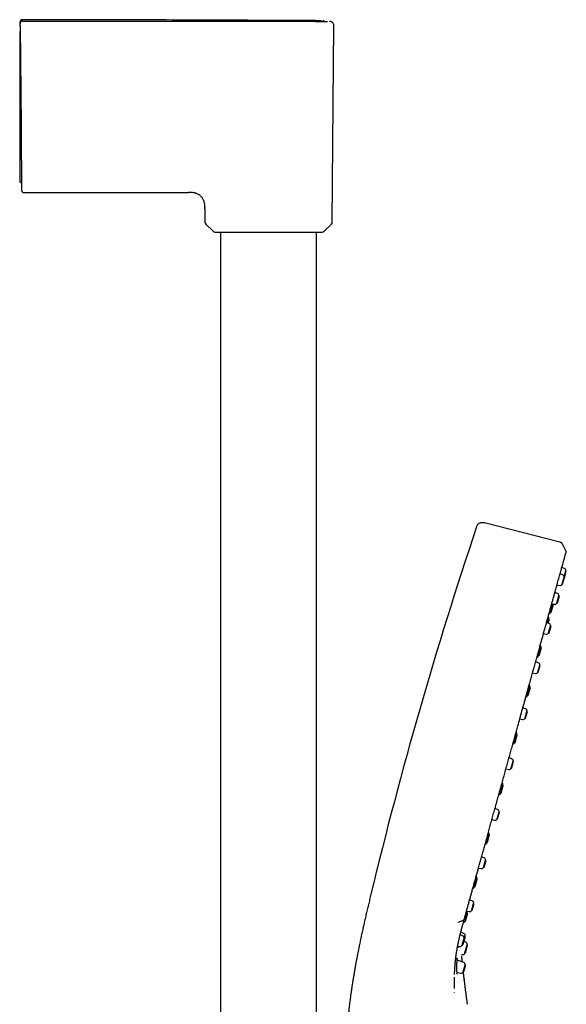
# Model space of a CAD drawing. Header units: millimetres. Extents: x 8 to 871, y 12 to 1888.
# Tile 114 of 114: x 734 to 858, y 1664 to 1888. Entities that reach past the tile are written whole.
import ezdxf

# ---------------------------------------------------------------- set-up
doc = ezdxf.new("R2010")
doc.units = ezdxf.units.MM

msp = doc.modelspace()

# ---------------------------------------------------------------- linework, layer by layer
at = {"color": 7, "linetype": 'Continuous', "lineweight": 30}
for p, q in [((733.85, 1887.05), (733.85, 1887.23)), ((733.85, 1887.05), (733.85, 1887.04)), ((785.5, 1887.53), (790.7, 1887.53)), ((803.9, 1887.52), (803.9, 1887.52)), ((733.75, 1885.18), (733.87, 1885.18)), ((733.75, 1885.18), (733.75, 1863.62)), ((733.86, 1886.53), (734.06, 1863.6)), ((804.95, 1841.75), (805.34, 1886.51)), ((733.75, 1850.91), (734.17, 1850.91)), ((734.68, 1848.51), (772.24, 1848.51)), ((775.92, 1845.1), (775.92, 1845.04)), ((775.92, 1844.84), (775.92, 1845.04)), ((775.92, 1844.84), (775.95, 1841.75)), ((776.12, 1841.33), (777.79, 1839.68)), ((803.1, 1839.68), (804.77, 1841.33)), ((779.5, 1839.51), (779.5, 1524.13)), ((801.4, 1524.26), (801.4, 1839.51)), ((856.8, 1768.85), (839.62, 1773.29)), ((858.16, 1766.87), (857.5, 1768.28)), ((857.45, 1761.41), (856.85, 1761.63)), ((857.85, 1762.87), (857.25, 1763.08)), ((857.78, 1760.88), (857.95, 1761.53)), ((857.87, 1760.81), (858.27, 1762.27)), ((857.95, 1761.53), (858.18, 1762.34)), ((858.27, 1762.27), (858.18, 1762.34)), ((856.15, 1759.1), (856.77, 1758.98)), ((857.33, 1759.26), (857.55, 1760.07)), ((857.33, 1759.26), (857.44, 1759.27)), ((857.44, 1759.27), (857.87, 1760.81)), ((857.55, 1760.07), (857.78, 1760.88)), ((857.87, 1760.81), (857.78, 1760.88)), ((856.26, 1757.14), (855.66, 1757.36)), ((856.26, 1755), (856.69, 1756.55)), ((856.37, 1755.8), (856.59, 1756.61)), ((856.69, 1756.55), (856.59, 1756.61)), ((854.73, 1752.93), (855.24, 1754.75)), ((854.86, 1752.94), (855.34, 1754.68)), ((854.96, 1754.84), (855.59, 1754.71)), ((855.34, 1754.67), (855.24, 1754.75)), ((856.14, 1754.99), (856.37, 1755.8)), ((856.14, 1754.99), (856.26, 1755)), ((854.73, 1752.93), (854.86, 1752.94)), ((854.37, 1750.33), (853.77, 1750.54)), ((854.04, 1750.45), (854.29, 1751.34)), ((854.25, 1748.18), (854.7, 1749.8)), ((854.4, 1751.27), (854.29, 1751.34)), ((854.8, 1749.73), (854.7, 1749.8)), ((853.07, 1748.02), (853.7, 1747.89)), ((854.25, 1748.18), (854.37, 1748.19)), ((854.37, 1748.19), (854.8, 1749.73)), ((854.37, 1748.19), (854.37, 1748.19)), ((854.8, 1749.73), (854.8, 1749.73)), ((851.98, 1743.01), (852.48, 1744.83)), ((852.59, 1744.75), (852.48, 1744.83)), ((851.9, 1741.4), (851.3, 1741.61)), ((851.78, 1739.25), (852.22, 1740.87)), ((851.98, 1743.01), (852.11, 1743.02)), ((852.32, 1740.8), (852.22, 1740.87)), ((850.6, 1739.09), (851.22, 1738.96)), ((851.78, 1739.25), (851.89, 1739.25)), ((851.89, 1739.25), (852.32, 1740.8)), ((849.47, 1733.97), (849.98, 1735.79)), ((849.6, 1733.98), (850.08, 1735.72)), ((850.08, 1735.71), (849.98, 1735.79)), ((849.47, 1733.97), (849.6, 1733.98)), ((848.99, 1730.91), (848.38, 1731.12)), ((848.87, 1728.75), (849.32, 1730.37)), ((848.98, 1728.76), (849.41, 1730.31)), ((849.41, 1730.31), (849.32, 1730.37)), ((847.68, 1728.6), (848.31, 1728.47)), ((848.87, 1728.75), (848.98, 1728.76)), ((846.49, 1723.21), (846.99, 1725.03)), ((846.49, 1723.21), (846.62, 1723.22)), ((846.62, 1723.22), (847.1, 1724.95)), ((847.1, 1724.95), (846.99, 1725.03)), ((845.83, 1719.52), (845.23, 1719.73)), ((845.71, 1717.37), (846.16, 1718.99)), ((845.83, 1717.38), (846.25, 1718.92)), ((846.25, 1718.92), (846.16, 1718.99)), ((844.53, 1717.21), (845.15, 1717.08)), ((845.71, 1717.37), (845.83, 1717.38)), ((843.29, 1711.68), (843.8, 1713.5)), ((843.29, 1711.68), (843.42, 1711.69)), ((843.9, 1713.42), (843.8, 1713.5)), ((842.62, 1707.94), (842.02, 1708.16)), ((842.5, 1705.79), (842.95, 1707.41)), ((842.62, 1705.8), (843.04, 1707.35)), ((843.04, 1707.35), (842.95, 1707.41)), ((841.32, 1705.64), (841.94, 1705.51)), ((842.5, 1705.79), (842.62, 1705.8)), ((840.16, 1700.41), (840.67, 1702.23)), ((840.77, 1702.15), (840.67, 1702.23)), ((840.16, 1700.41), (840.29, 1700.42)), ((839.56, 1696.92), (838.96, 1697.13)), ((839.44, 1694.77), (839.89, 1696.39)), ((839.56, 1694.78), (839.99, 1696.32)), ((839.99, 1696.32), (839.89, 1696.39)), ((838.26, 1694.61), (838.88, 1694.48)), ((839.44, 1694.77), (839.56, 1694.78)), ((837.39, 1690.4), (837.89, 1692.21)), ((838, 1692.14), (837.89, 1692.21)), ((837.39, 1690.4), (837.52, 1690.41)), ((836.85, 1687.13), (836.25, 1687.34)), ((835.55, 1684.82), (836.17, 1684.69)), ((836.73, 1684.98), (837.17, 1686.6)), ((836.73, 1684.98), (836.84, 1684.99)), ((836.84, 1684.99), (837.27, 1686.53)), ((837.27, 1686.53), (837.17, 1686.6)), ((833.65, 1682.28), (834.83, 1682.74)), ((835.21, 1682.53), (835.71, 1684.35)), ((835.21, 1682.53), (835.34, 1682.54)), ((835.82, 1684.28), (835.71, 1684.35)), ((834.64, 1679.19), (834.09, 1679.39)), ((834.89, 1679.73), (834.23, 1679.98)), ((834.75, 1677.85), (834.97, 1678.66)), ((834.81, 1677.28), (835.29, 1679.02)), ((835.07, 1678.59), (834.97, 1678.66)), ((835.05, 1678.6), (835.19, 1679.09)), ((835.29, 1679.02), (835.19, 1679.09)), ((833.53, 1676.84), (833.97, 1676.76)), ((834.52, 1677.04), (834.75, 1677.85)), ((834.52, 1677.04), (834.64, 1677.05)), ((834.7, 1677.28), (834.81, 1677.28)), ((835.37, 1677.74), (834.98, 1677.89)), ((835.17, 1675.28), (835.67, 1677.1)), ((835.3, 1675.29), (835.78, 1677.03)), ((835.78, 1677.03), (835.67, 1677.1)), ((834.93, 1673.1), (833.41, 1673.64)), ((834.42, 1674.92), (834.58, 1674.89)), ((834.59, 1673.22), (834.48, 1674.36)), ((835.17, 1675.28), (835.3, 1675.29)), ((832.97, 1672.85), (832.98, 1672.98)), ((832.99, 1672.84), (833, 1672.98)), ((833, 1673.1), (833, 1673.14)), ((834.81, 1670.95), (835.26, 1672.57)), ((835.35, 1672.5), (835.26, 1672.57)), ((833.38, 1670.84), (834.25, 1670.66)), ((834.81, 1670.95), (834.93, 1670.96)), ((832.8, 1666.25), (832.8, 1666.31)), ((835.75, 1663.57), (835.75, 1663.58))]:
    msp.add_line(p, q, dxfattribs=at)
at = {"color": 7, "linetype": 'Continuous', "lineweight": 30, "flags": 128}
msp.add_lwpolyline([(834.49, 1676.98), (834.54, 1677.02), (834.56, 1677.04)], dxfattribs=at)
at = {"color": 7, "linetype": 'Continuous', "lineweight": 30}
for centre, radius, start, end in [((776.55, 1841.76), 0.6, 180.5, 225.25), ((778.21, 1840.11), 0.6, 225.25, 270), ((802.68, 1840.11), 0.6, 270, 314.75), ((804.35, 1841.76), 0.6, 314.75, 359.5), ((1784.98, 1454.67), 999, 161.46032, 166.45343), ((857.28, 1760.94), 0.5, 353.1427, 70.5), ((857.68, 1762.39), 0.5, 353.1427, 70.5), ((856.87, 1759.47), 0.5, 258.5, 335.8573), ((856.1, 1756.67), 0.5, 353.1427, 70.5), ((845.39, 1756.5), 10, 349.9151, 350.0873), ((855.69, 1755.2), 0.5, 258.5, 335.8573), ((854.23, 1753.03), 0.5, 281.1308, 338.5632), ((845.39, 1756.5), 10, 338.5632, 339.0849), ((853.81, 1751.51), 0.5, 350.4368, 48.0358), ((844.44, 1753.09), 10, 349.9151, 350.4368), ((854.21, 1749.86), 0.5, 353.1427, 70.5), ((853.8, 1748.38), 0.5, 258.5, 335.8573), ((852.01, 1745), 0.5, 350.4368, 48.0358), ((842.64, 1746.58), 10, 349.9151, 350.4368), ((851.48, 1743.11), 0.5, 281.1309, 338.5632), ((851.73, 1740.92), 0.5, 353.1427, 70.5), ((842.64, 1746.58), 10, 338.5632, 339.0849), ((851.32, 1739.45), 0.5, 258.5, 335.8573), ((849.5, 1735.96), 0.5, 350.4368, 48.0357), ((840.13, 1737.54), 10, 349.9151, 350.4368), ((848.97, 1734.07), 0.5, 280.5253, 338.5632), ((840.13, 1737.54), 10, 338.5632, 339.0849), ((848.82, 1730.43), 0.5, 353.1427, 70.5), ((848.41, 1728.96), 0.5, 258.5, 335.8573), ((846.52, 1725.2), 0.5, 350.4368, 48.0356), ((845.99, 1723.31), 0.5, 281.131, 338.5632), ((837.15, 1726.78), 10, 338.5632, 339.0849), ((837.15, 1726.78), 10, 349.9151, 350.4368), ((845.66, 1719.05), 0.5, 353.1427, 70.5), ((845.25, 1717.57), 0.5, 258.5, 335.8573), ((843.32, 1713.67), 0.5, 350.4368, 48.0356), ((833.95, 1715.25), 10, 338.5632, 339.0849), ((833.95, 1715.25), 10, 349.9151, 350.4368), ((842.79, 1711.78), 0.5, 281.1311, 338.5632), ((842.45, 1707.47), 0.5, 353.1427, 70.5), ((842.04, 1706), 0.5, 258.5, 335.8573), ((840.19, 1702.4), 0.5, 350.4368, 48.0355), ((830.82, 1703.98), 10, 349.9151, 350.4368), ((839.67, 1700.51), 0.5, 281.1313, 338.5632), ((830.82, 1703.98), 10, 338.5632, 339.0849), ((839.39, 1696.45), 0.5, 353.1427, 70.5), ((838.98, 1694.97), 0.5, 258.5, 335.8573), ((837.42, 1692.39), 0.5, 350.4368, 48.0358), ((828.05, 1693.97), 10, 349.9151, 350.4368), ((836.89, 1690.49), 0.5, 281.129, 338.5632), ((828.05, 1693.97), 10, 338.5632, 339.0849), ((836.68, 1686.66), 0.5, 353.1427, 70.5), ((835.23, 1684.52), 0.5, 350.4368, 33.3199), ((836.27, 1685.18), 0.5, 258.5, 335.8573), ((825.87, 1686.1), 10, 338.5632, 339.0849), ((825.87, 1686.1), 10, 349.9151, 350.4368), ((834.71, 1682.63), 0.5, 281.1087, 338.5632), ((834.48, 1678.72), 0.5, 353.1427, 70.5), ((834.71, 1679.27), 0.5, 350.4368, 69.5), ((825.34, 1680.84), 10, 349.9151, 350.4368), ((834.07, 1677.25), 0.5, 258.5, 335.8573), ((835.2, 1677.28), 0.5, 350.4368, 69.5), ((825.83, 1678.85), 10, 349.9151, 350.4368), ((834.67, 1675.38), 0.5, 259.5, 338.5632), ((825.83, 1678.85), 10, 338.5632, 339.0849), ((834.76, 1672.63), 0.5, 353.1427, 70.5), ((834.35, 1671.15), 0.5, 258.5, 335.8573)]:
    msp.add_arc(centre, radius, start, end, dxfattribs=at)
for points, knots in [([(734.35, 1887.9), (734.31, 1887.89), (734.24, 1887.89), (734.15, 1887.86), (734.09, 1887.83), (734.05, 1887.8), (734.01, 1887.77), (733.96, 1887.72), (733.92, 1887.65), (733.88, 1887.59), (733.86, 1887.53), (733.85, 1887.46), (733.85, 1887.42), (733.85, 1887.39)], [0, 0, 0, 0, 0.148356, 0.2757096, 0.3456381, 0.4021208, 0.4497497, 0.5451328, 0.6721357, 0.7464147, 0.8266702, 0.9116841, 1, 1, 1, 1]), ([(733.85, 1887.23), (733.85, 1887.26), (733.85, 1887.33), (733.88, 1887.42), (733.93, 1887.51), (733.97, 1887.57), (734, 1887.59), (734, 1887.59)], [0, 0, 0, 0, 0.246675, 0.49335, 0.740025, 0.9867, 1, 1, 1, 1]), ([(734.35, 1887.55), (734.32, 1887.55), (734.25, 1887.55), (734.16, 1887.52), (734.07, 1887.47), (734, 1887.41), (733.93, 1887.33), (733.89, 1887.24), (733.86, 1887.15), (733.85, 1887.08), (733.85, 1887.05)], [0, 0, 0, 0, 0.127918, 0.252898, 0.376492, 0.499582, 0.622705, 0.746414, 0.871637, 1, 1, 1, 1]), ([(733.85, 1887.39), (733.85, 1887.39), (733.85, 1887.39), (733.85, 1887.37), (733.85, 1887.31), (733.85, 1887.26), (733.85, 1887.23)], [0, 0, 0, 0, 0.142856, 0.428568, 0.714283, 1, 1, 1, 1]), ([(733.86, 1886.53), (733.86, 1886.56), (733.86, 1886.63), (733.85, 1886.72), (733.85, 1886.81), (733.85, 1886.89), (733.85, 1886.95), (733.85, 1887), (733.85, 1887.03), (733.85, 1887.03), (733.85, 1887.04)], [0, 0, 0, 0, 0.1244495, 0.2505958, 0.3739338, 0.5004446, 0.623667, 0.7502484, 0.8742911, 1, 1, 1, 1]), ([(802.51, 1887.67), (795.05, 1887.71), (779.89, 1887.79), (757.17, 1887.86), (741.91, 1887.89), (734.35, 1887.9)], [0, 0, 0, 0, 0.32853, 0.667278, 1, 1, 1, 1]), ([(734.35, 1887.55), (737.76, 1887.55), (744.58, 1887.55), (754.81, 1887.55), (765.04, 1887.55), (775.27, 1887.54), (782.09, 1887.53), (785.5, 1887.53)], [0, 0, 0, 0, 0.1999996, 0.3999992, 0.5999991, 0.7999993, 1, 1, 1, 1]), ([(790.7, 1887.53), (790.9, 1887.53), (791.29, 1887.53), (791.88, 1887.53), (792.46, 1887.53), (793.04, 1887.53), (793.61, 1887.53), (794.16, 1887.53), (794.71, 1887.53), (795.25, 1887.53), (795.71, 1887.53), (796.11, 1887.53), (796.33, 1887.53), (796.44, 1887.53), (796.45, 1887.53), (796.45, 1887.53), (796.45, 1887.53), (796.46, 1887.53), (796.47, 1887.53), (796.49, 1887.53), (796.53, 1887.53), (796.58, 1887.53), (796.67, 1887.53), (796.78, 1887.53), (796.92, 1887.53), (797.09, 1887.53), (797.27, 1887.53), (797.47, 1887.53), (797.69, 1887.53), (797.94, 1887.53), (798.22, 1887.53), (798.44, 1887.53), (798.6, 1887.53), (798.68, 1887.53), (798.77, 1887.53), (798.85, 1887.53), (798.93, 1887.53), (799.1, 1887.53), (799.34, 1887.53), (799.65, 1887.53), (799.94, 1887.53), (800.19, 1887.53), (800.4, 1887.53), (800.59, 1887.53), (800.72, 1887.53), (800.82, 1887.53), (800.87, 1887.53), (800.92, 1887.53), (800.97, 1887.53), (801.02, 1887.53), (801.09, 1887.52), (801.22, 1887.52), (801.4, 1887.52), (801.6, 1887.52), (801.78, 1887.52), (801.94, 1887.52), (802.08, 1887.52), (802.21, 1887.52), (802.31, 1887.52), (802.4, 1887.52), (802.48, 1887.52), (802.54, 1887.52), (802.59, 1887.52), (802.65, 1887.52), (802.72, 1887.52), (802.79, 1887.52), (802.89, 1887.52), (803.01, 1887.52), (803.14, 1887.52), (803.28, 1887.52), (803.38, 1887.52), (803.46, 1887.52), (803.52, 1887.52), (803.58, 1887.52), (803.63, 1887.52), (803.68, 1887.52), (803.74, 1887.52), (803.78, 1887.52), (803.82, 1887.52), (803.85, 1887.52), (803.87, 1887.52), (803.89, 1887.52), (803.9, 1887.52), (803.9, 1887.52), (803.9, 1887.52)], [0, 0, 0, 0, 0.028315, 0.056533, 0.084668, 0.112734, 0.140742, 0.168205, 0.195632, 0.223032, 0.250414, 0.267834, 0.285252, 0.285755, 0.28598, 0.286013, 0.286103, 0.28631, 0.286827, 0.288222, 0.289978, 0.292217, 0.297199, 0.303611, 0.311452, 0.320134, 0.330083, 0.341299, 0.353786, 0.367544, 0.384151, 0.402306, 0.407318, 0.412437, 0.417662, 0.422996, 0.428436, 0.432169, 0.45364, 0.473941, 0.493071, 0.511013, 0.525313, 0.538716, 0.551227, 0.55524, 0.559153, 0.562965, 0.566678, 0.57029, 0.575629, 0.58337, 0.601805, 0.618939, 0.63478, 0.649332, 0.662599, 0.674583, 0.685285, 0.694707, 0.702847, 0.709706, 0.714196, 0.721012, 0.729298, 0.737808, 0.746544, 0.764917, 0.784197, 0.804382, 0.825472, 0.836881, 0.848537, 0.860758, 0.874048, 0.88685, 0.899162, 0.91706, 0.933812, 0.949418, 0.96388, 0.977197, 0.989372, 1, 1, 1, 1]), ([(803.16, 1887.52), (803.14, 1887.53), (803.11, 1887.57), (803.05, 1887.61), (802.98, 1887.64), (802.92, 1887.66), (802.86, 1887.67), (802.82, 1887.67), (802.8, 1887.67)], [0, 0, 0, 0, 0.136314, 0.387639, 0.534468, 0.692904, 0.860454, 1, 1, 1, 1]), ([(805.34, 1886.51), (805.34, 1886.55), (805.34, 1886.62), (805.32, 1886.74), (805.29, 1886.84), (805.25, 1886.94), (805.2, 1887.02), (805.15, 1887.1), (805.1, 1887.17), (805.03, 1887.24), (804.94, 1887.32), (804.83, 1887.39), (804.72, 1887.44), (804.6, 1887.48), (804.47, 1887.51), (804.39, 1887.51), (804.34, 1887.51)], [0, 0, 0, 0, 0.0772134, 0.1502005, 0.2178193, 0.2791371, 0.3498771, 0.4070522, 0.4551818, 0.5157409, 0.590891, 0.6798577, 0.7548023, 0.8357239, 0.921372, 1, 1, 1, 1]), ([(733.75, 1863.62), (733.75, 1863.42), (733.75, 1863), (733.75, 1862.38), (733.75, 1861.76), (733.75, 1861.14), (733.75, 1860.52), (733.75, 1859.94), (733.75, 1859.4), (733.75, 1858.91), (733.75, 1858.42), (733.75, 1857.93), (733.75, 1857.45), (733.75, 1856.98), (733.75, 1856.52), (733.75, 1856.08), (733.75, 1855.65), (733.75, 1855.25), (733.75, 1854.85), (733.75, 1854.47), (733.75, 1854.11), (733.75, 1853.75), (733.75, 1853.42), (733.75, 1853.11), (733.75, 1852.81), (733.75, 1852.54), (733.75, 1852.29), (733.75, 1852.06), (733.75, 1851.85), (733.75, 1851.65), (733.75, 1851.48), (733.75, 1851.33), (733.75, 1851.21), (733.75, 1851.1), (733.75, 1851.02), (733.75, 1850.96), (733.75, 1850.93), (733.75, 1850.91), (733.75, 1850.92), (733.75, 1850.92)], [0, 0, 0, 0, 0.031068, 0.062154, 0.093221, 0.124974, 0.156746, 0.188499, 0.215019, 0.241539, 0.268242, 0.294946, 0.322232, 0.349518, 0.377006, 0.404494, 0.430978, 0.457461, 0.484126, 0.510791, 0.538034, 0.565277, 0.59272, 0.620164, 0.646713, 0.673263, 0.699997, 0.726731, 0.754052, 0.781372, 0.808898, 0.836423, 0.862886, 0.889348, 0.915989, 0.942631, 0.969846, 0.997061, 1, 1, 1, 1]), ([(734.06, 1863.6), (734.06, 1863.39), (734.06, 1862.96), (734.07, 1862.31), (734.07, 1861.67), (734.08, 1861.03), (734.08, 1860.4), (734.09, 1859.78), (734.09, 1859.18), (734.1, 1858.58), (734.11, 1857.99), (734.11, 1857.4), (734.12, 1856.83), (734.12, 1856.27), (734.12, 1855.72), (734.13, 1855.19), (734.13, 1854.68), (734.14, 1854.19), (734.14, 1853.71), (734.15, 1853.26), (734.15, 1852.82), (734.15, 1852.4), (734.16, 1852.01), (734.16, 1851.63), (734.16, 1851.28), (734.17, 1850.95), (734.17, 1850.65), (734.17, 1850.38), (734.17, 1850.12), (734.18, 1849.89), (734.18, 1849.68), (734.18, 1849.5), (734.18, 1849.35), (734.18, 1849.22), (734.18, 1849.12), (734.18, 1849.05), (734.18, 1849.01), (734.18, 1849), (734.18, 1849)], [0, 0, 0, 0, 0.028048, 0.056111, 0.084245, 0.112506, 0.1407, 0.168189, 0.195673, 0.223202, 0.250825, 0.278884, 0.306841, 0.334747, 0.362654, 0.390714, 0.418239, 0.44563, 0.472939, 0.500218, 0.528008, 0.555813, 0.583687, 0.611686, 0.639703, 0.667092, 0.69447, 0.721888, 0.749393, 0.777494, 0.805492, 0.833439, 0.861388, 0.889575, 0.917306, 0.944918, 0.972465, 1, 1, 1, 1]), ([(734.18, 1849), (734.19, 1848.97), (734.19, 1848.9), (734.22, 1848.81), (734.25, 1848.76), (734.28, 1848.72), (734.31, 1848.67), (734.36, 1848.62), (734.42, 1848.58), (734.49, 1848.54), (734.55, 1848.52), (734.61, 1848.51), (734.66, 1848.51), (734.68, 1848.51)], [0, 0, 0, 0, 0.134941, 0.263955, 0.33481, 0.392009, 0.440369, 0.537348, 0.666455, 0.741987, 0.823619, 0.910117, 1, 1, 1, 1]), ([(775.92, 1845.1), (775.92, 1845.11), (775.92, 1845.23), (775.92, 1845.44), (775.91, 1845.74), (775.87, 1846.05), (775.8, 1846.32), (775.72, 1846.58), (775.62, 1846.81), (775.5, 1847.03), (775.36, 1847.25), (775.21, 1847.45), (775.04, 1847.63), (774.85, 1847.8), (774.65, 1847.96), (774.44, 1848.09), (774.21, 1848.21), (773.98, 1848.31), (773.73, 1848.4), (773.45, 1848.46), (773.15, 1848.5), (772.84, 1848.51), (772.54, 1848.51), (772.34, 1848.51), (772.24, 1848.51)], [0, 0, 0, 0, 0.006051, 0.058383, 0.110697, 0.163005, 0.215317, 0.258907, 0.302495, 0.346084, 0.389674, 0.433264, 0.476852, 0.520445, 0.564041, 0.607636, 0.651224, 0.694814, 0.738409, 0.790723, 0.843031, 0.89534, 0.947671, 1, 1, 1, 1]), ([(778.21, 1839.51), (778.21, 1839.51), (778.22, 1839.51), (778.24, 1839.51), (778.27, 1839.51), (778.32, 1839.51), (778.39, 1839.51), (778.48, 1839.51), (778.59, 1839.51), (778.73, 1839.51), (778.89, 1839.51), (779.07, 1839.51), (779.26, 1839.51), (779.47, 1839.51), (779.7, 1839.51), (779.94, 1839.51), (780.21, 1839.51), (780.49, 1839.51), (780.79, 1839.51), (781.11, 1839.51), (781.44, 1839.51), (781.82, 1839.51), (782.25, 1839.51), (782.73, 1839.51), (783.23, 1839.51), (783.71, 1839.51), (784.17, 1839.51), (784.6, 1839.51), (785.04, 1839.51), (785.49, 1839.51), (785.93, 1839.51), (786.36, 1839.51), (786.78, 1839.51), (787.2, 1839.51), (787.63, 1839.51), (788.06, 1839.51), (788.56, 1839.51), (789.14, 1839.51), (789.79, 1839.51), (790.23, 1839.51), (790.45, 1839.51)], [0, 0, 0, 0, 0.021785, 0.043523, 0.06524, 0.086962, 0.108713, 0.131349, 0.15852, 0.185649, 0.212787, 0.239983, 0.265762, 0.291474, 0.31716, 0.342863, 0.368624, 0.394954, 0.421213, 0.447444, 0.473693, 0.500005, 0.532903, 0.565707, 0.598503, 0.631381, 0.65716, 0.682872, 0.708558, 0.734261, 0.760022, 0.783119, 0.806162, 0.82918, 0.852204, 0.875264, 0.897522, 0.931683, 0.965809, 1, 1, 1, 1]), ([(790.45, 1839.51), (790.59, 1839.51), (790.87, 1839.51), (791.28, 1839.51), (791.7, 1839.51), (792.11, 1839.51), (792.53, 1839.51), (792.98, 1839.51), (793.46, 1839.51), (793.97, 1839.51), (794.46, 1839.51), (794.94, 1839.51), (795.41, 1839.51), (795.86, 1839.51), (796.3, 1839.51), (796.72, 1839.51), (797.15, 1839.51), (797.56, 1839.51), (797.97, 1839.51), (798.36, 1839.51), (798.74, 1839.51), (799.13, 1839.51), (799.54, 1839.51), (799.95, 1839.51), (800.33, 1839.51), (800.67, 1839.51), (800.95, 1839.51), (801.2, 1839.51), (801.42, 1839.51), (801.63, 1839.51), (801.82, 1839.51), (801.98, 1839.51), (802.12, 1839.51), (802.25, 1839.51), (802.36, 1839.51), (802.45, 1839.51), (802.54, 1839.51), (802.62, 1839.51), (802.67, 1839.51), (802.68, 1839.51), (802.68, 1839.51)], [0, 0, 0, 0, 0.021781, 0.043517, 0.065233, 0.086956, 0.108711, 0.131349, 0.15852, 0.18565, 0.212787, 0.239983, 0.265762, 0.291474, 0.31716, 0.342863, 0.368624, 0.394954, 0.421213, 0.447444, 0.473693, 0.500005, 0.532903, 0.565707, 0.598503, 0.631381, 0.65716, 0.682872, 0.708558, 0.734261, 0.760022, 0.783119, 0.806162, 0.82918, 0.852204, 0.875264, 0.897525, 0.931689, 0.965815, 1, 1, 1, 1]), ([(837.82, 1772.32), (837.85, 1772.41), (837.91, 1772.58), (838.05, 1772.83), (838.24, 1773.05), (838.49, 1773.23), (838.77, 1773.34), (839.06, 1773.38), (839.35, 1773.36), (839.53, 1773.32), (839.62, 1773.29)], [0, 0, 0, 0, 0.119553, 0.24175, 0.369229, 0.500015, 0.630802, 0.758261, 0.880449, 1, 1, 1, 1]), ([(857.5, 1768.28), (857.49, 1768.3), (857.45, 1768.37), (857.39, 1768.46), (857.31, 1768.55), (857.21, 1768.64), (857.11, 1768.72), (857, 1768.78), (856.9, 1768.82), (856.83, 1768.84), (856.8, 1768.85)], [0, 0, 0, 0, 0.103795, 0.221878, 0.353417, 0.498261, 0.647317, 0.783957, 0.899484, 1, 1, 1, 1]), ([(855.98, 1758.52), (856.02, 1758.65), (856.12, 1759.01), (856.28, 1759.59), (856.46, 1760.24), (856.63, 1760.86), (856.79, 1761.44), (856.94, 1761.97), (857.08, 1762.47), (857.21, 1762.94), (857.34, 1763.39), (857.44, 1763.77), (857.54, 1764.11), (857.62, 1764.4), (857.69, 1764.68), (857.76, 1764.93), (857.83, 1765.17), (857.89, 1765.38), (857.94, 1765.57), (857.99, 1765.75), (858.03, 1765.9), (858.07, 1766.04), (858.1, 1766.16), (858.13, 1766.26), (858.15, 1766.34), (858.16, 1766.38), (858.17, 1766.4)], [0, 0, 0, 0, 0.027992, 0.079185, 0.130344, 0.181441, 0.232451, 0.280464, 0.328461, 0.376523, 0.42473, 0.473163, 0.511903, 0.55084, 0.589852, 0.628788, 0.667499, 0.705834, 0.743644, 0.78078, 0.818821, 0.856042, 0.892606, 0.928677, 0.96442, 1, 1, 1, 1]), ([(858.16, 1766.88), (858.17, 1766.84), (858.21, 1766.77), (858.21, 1766.65), (858.21, 1766.55), (858.19, 1766.49), (858.19, 1766.48)], [0, 0, 0, 0, 0.248726, 0.581412, 0.913958, 1, 1, 1, 1]), ([(855.42, 1756.48), (855.44, 1756.56), (855.54, 1756.9), (855.7, 1757.47), (855.86, 1758.07), (855.96, 1758.41), (855.98, 1758.52)], [0, 0, 0, 0, 0.1182203, 0.4650603, 0.8331073, 1, 1, 1, 1]), ([(850.94, 1740.34), (850.96, 1740.41), (851.09, 1740.87), (851.32, 1741.69), (851.63, 1742.8), (851.92, 1743.87), (852.21, 1744.9), (852.49, 1745.91), (852.76, 1746.9), (853.04, 1747.9), (853.32, 1748.89), (853.59, 1749.88), (853.86, 1750.85), (854.12, 1751.79), (854.38, 1752.71), (854.62, 1753.59), (854.85, 1754.42), (855.07, 1755.22), (855.26, 1755.9), (855.37, 1756.31), (855.42, 1756.48)], [0, 0, 0, 0, 0.010942, 0.072128, 0.133314, 0.191006, 0.2487, 0.306396, 0.364094, 0.421794, 0.482994, 0.544194, 0.605391, 0.666584, 0.727769, 0.788945, 0.846619, 0.904293, 0.961976, 1, 1, 1, 1]), ([(854.16, 1750.41), (854.17, 1750.46), (854.2, 1750.57), (854.25, 1750.73), (854.29, 1750.89), (854.32, 1751.02), (854.36, 1751.13), (854.38, 1751.21), (854.39, 1751.26), (854.39, 1751.26), (854.39, 1751.27)], [0, 0, 0, 0, 0.120901, 0.246487, 0.372072, 0.497658, 0.623243, 0.748829, 0.874414, 1, 1, 1, 1]), ([(850.06, 1737.14), (850.16, 1737.5), (850.36, 1738.25), (850.66, 1739.32), (850.86, 1740.02), (850.94, 1740.34)], [0, 0, 0, 0, 0.328885, 0.697395, 1, 1, 1, 1]), ([(849.17, 1733.96), (849.24, 1734.19), (849.41, 1734.81), (849.69, 1735.83), (849.92, 1736.66), (850.04, 1737.1), (850.06, 1737.14)], [0, 0, 0, 0, 0.214972, 0.575965, 0.958825, 1, 1, 1, 1]), ([(847.15, 1726.69), (847.18, 1726.78), (847.53, 1728.03), (848.18, 1730.4), (848.83, 1732.74), (849.15, 1733.89), (849.16, 1733.94)], [0, 0, 0, 0, 0.033595, 0.504917, 0.978289, 1, 1, 1, 1]), ([(848.39, 1731.12), (848.39, 1731.12), (848.5, 1731.52), (848.72, 1732.31), (848.94, 1733.13), (849.06, 1733.55), (849.07, 1733.58)], [0, 0, 0, 0, 0.003987, 0.482173, 0.960358, 1, 1, 1, 1]), ([(843.25, 1712.6), (843.32, 1712.83), (843.5, 1713.5), (843.81, 1714.61), (844.17, 1715.91), (844.52, 1717.19), (844.87, 1718.44), (845.22, 1719.68), (845.56, 1720.93), (845.91, 1722.19), (846.27, 1723.48), (846.63, 1724.78), (846.93, 1725.86), (847.1, 1726.49), (847.16, 1726.7)], [0, 0, 0, 0, 0.048703, 0.141998, 0.235306, 0.323295, 0.41129, 0.499289, 0.587289, 0.675285, 0.76861, 0.861931, 0.955251, 1, 1, 1, 1]), ([(842.25, 1709), (842.28, 1709.11), (842.44, 1709.66), (842.71, 1710.65), (843.01, 1711.74), (843.19, 1712.39), (843.25, 1712.6)], [0, 0, 0, 0, 0.092022, 0.458504, 0.824901, 1, 1, 1, 1]), ([(841.28, 1705.49), (841.28, 1705.51), (841.4, 1705.94), (841.64, 1706.78), (841.96, 1707.93), (842.16, 1708.67), (842.25, 1709)], [0, 0, 0, 0, 0.019772, 0.370678, 0.721469, 1, 1, 1, 1]), ([(836.64, 1688.78), (836.66, 1688.82), (836.75, 1689.15), (836.93, 1689.79), (837.18, 1690.7), (837.43, 1691.62), (837.69, 1692.56), (837.96, 1693.51), (838.23, 1694.49), (838.51, 1695.5), (838.8, 1696.55), (839.09, 1697.61), (839.39, 1698.67), (839.69, 1699.74), (839.98, 1700.82), (840.3, 1701.95), (840.62, 1703.12), (840.95, 1704.31), (841.17, 1705.1), (841.28, 1705.49)], [0, 0, 0, 0, 0.007904, 0.065313, 0.123365, 0.181813, 0.240413, 0.298919, 0.357124, 0.420278, 0.483158, 0.54585, 0.60844, 0.671013, 0.733654, 0.796396, 0.865506, 0.934685, 1, 1, 1, 1]), ([(813.77, 1688.68), (813.67, 1688.27), (813.48, 1687.46), (813.19, 1686.26), (812.91, 1685.08), (812.64, 1683.93), (812.38, 1682.8), (812.13, 1681.69), (811.89, 1680.58), (811.64, 1679.46), (811.4, 1678.32), (811.17, 1677.22), (810.95, 1676.15), (810.74, 1675.11), (810.55, 1674.1), (810.36, 1673.12), (810.19, 1672.17), (810.03, 1671.24), (809.87, 1670.35), (809.73, 1669.49), (809.6, 1668.67), (809.48, 1667.87), (809.36, 1667.09), (809.25, 1666.33), (809.15, 1665.6), (809.05, 1664.89), (808.96, 1664.2), (808.88, 1663.55), (808.8, 1662.93), (808.73, 1662.33), (808.67, 1661.76), (808.61, 1661.21), (808.55, 1660.69), (808.5, 1660.18), (808.45, 1659.69), (808.41, 1659.22), (808.36, 1658.73), (808.32, 1658.23), (808.27, 1657.68), (808.22, 1657.1), (808.18, 1656.48), (808.13, 1655.84), (808.08, 1655.16), (808.04, 1654.46), (807.99, 1653.74), (807.95, 1653.01), (807.91, 1652.27), (807.88, 1651.5), (807.84, 1650.7), (807.81, 1649.88), (807.78, 1649.04), (807.75, 1648.16), (807.73, 1647.26), (807.71, 1646.33), (807.69, 1645.38), (807.68, 1644.4), (807.67, 1643.41), (807.67, 1642.38), (807.66, 1641.32), (807.66, 1640.22), (807.67, 1639.09), (807.68, 1637.92), (807.69, 1636.72), (807.7, 1635.5), (807.72, 1634.25), (807.74, 1632.97), (807.76, 1631.67), (807.79, 1630.32), (807.82, 1628.93), (807.85, 1627.49), (807.88, 1626.02), (807.91, 1624.52), (807.95, 1622.99), (807.98, 1621.42), (808.01, 1620.37), (808.02, 1619.84)], [0, 0, 0, 0, 0.018123, 0.035906, 0.053337, 0.070406, 0.087106, 0.103432, 0.119382, 0.136489, 0.153137, 0.169329, 0.185067, 0.200353, 0.215193, 0.229592, 0.243554, 0.257086, 0.270192, 0.282656, 0.294721, 0.306391, 0.317672, 0.328762, 0.339459, 0.349765, 0.359686, 0.369224, 0.378224, 0.386861, 0.395138, 0.403059, 0.410774, 0.418122, 0.425104, 0.431817, 0.438807, 0.446156, 0.453866, 0.462418, 0.471375, 0.480736, 0.490503, 0.500678, 0.511263, 0.521621, 0.532347, 0.543445, 0.554917, 0.566769, 0.579003, 0.591625, 0.60464, 0.618054, 0.631872, 0.645843, 0.660217, 0.675002, 0.690203, 0.706117, 0.722478, 0.739294, 0.756573, 0.774322, 0.792218, 0.810578, 0.829406, 0.848706, 0.868888, 0.889559, 0.910718, 0.932355, 0.95446, 0.977015, 1, 1, 1, 1]), ([(835.03, 1682.94), (835.1, 1683.2), (835.24, 1683.72), (835.46, 1684.52), (835.69, 1685.33), (835.92, 1686.18), (836.17, 1687.05), (836.41, 1687.92), (836.57, 1688.5), (836.64, 1688.78)], [0, 0, 0, 0, 0.139653, 0.280178, 0.422278, 0.566661, 0.714078, 0.865224, 1, 1, 1, 1]), ([(832.98, 1672.98), (832.98, 1672.99), (832.99, 1673.06), (833, 1673.17), (833.01, 1673.3), (833.03, 1673.43), (833.04, 1673.53), (833.05, 1673.62), (833.06, 1673.7), (833.07, 1673.81), (833.09, 1673.96), (833.11, 1674.16), (833.13, 1674.35), (833.16, 1674.55), (833.19, 1674.76), (833.23, 1675.07), (833.29, 1675.48), (833.36, 1675.86), (833.4, 1676.13), (833.42, 1676.26), (833.45, 1676.4), (833.47, 1676.54), (833.5, 1676.66), (833.51, 1676.76), (833.53, 1676.84), (833.54, 1676.89), (833.55, 1676.94), (833.56, 1676.98), (833.56, 1677), (833.56, 1677.03), (833.57, 1677.07), (833.59, 1677.13), (833.6, 1677.22), (833.62, 1677.32), (833.65, 1677.44), (833.68, 1677.59), (833.71, 1677.75), (833.75, 1677.93), (833.79, 1678.14), (833.84, 1678.37), (833.9, 1678.64), (833.97, 1678.93), (834.05, 1679.24), (834.13, 1679.58), (834.22, 1679.95), (834.32, 1680.32), (834.42, 1680.71), (834.52, 1681.11), (834.64, 1681.54), (834.76, 1681.98), (834.89, 1682.45), (834.98, 1682.77), (835.03, 1682.94)], [0, 0, 0, 0, 0.004106, 0.020118, 0.034424, 0.047024, 0.057918, 0.067105, 0.074586, 0.081224, 0.1015, 0.120966, 0.139332, 0.1594, 0.181168, 0.204631, 0.254142, 0.305902, 0.31983, 0.333912, 0.348147, 0.362205, 0.374598, 0.385147, 0.39234, 0.398324, 0.403098, 0.406663, 0.409019, 0.410514, 0.414586, 0.42118, 0.430297, 0.440569, 0.452852, 0.467146, 0.483451, 0.501766, 0.522094, 0.546562, 0.573425, 0.602681, 0.634332, 0.668376, 0.704814, 0.743645, 0.781342, 0.82105, 0.862769, 0.906499, 0.952242, 1, 1, 1, 1]), ([(834.83, 1682.74), (834.85, 1682.75), (834.91, 1682.78), (834.97, 1682.84), (835.02, 1682.9), (835.02, 1682.93), (835.02, 1682.94)], [0, 0, 0, 0, 0.249289, 0.582823, 0.916368, 1, 1, 1, 1]), ([(833.81, 1676.51), (833.81, 1676.53), (833.8, 1676.58), (833.79, 1676.67), (833.79, 1676.74), (833.78, 1676.79), (833.78, 1676.79)], [0, 0, 0, 0, 0.33803, 0.658096, 0.961819, 1, 1, 1, 1]), ([(833.43, 1670.45), (833.43, 1670.47), (833.42, 1670.51), (833.41, 1670.6), (833.4, 1670.7), (833.38, 1670.83), (833.37, 1670.98), (833.36, 1671.15), (833.36, 1671.35), (833.35, 1671.54), (833.35, 1671.72), (833.35, 1671.89), (833.35, 1672.06), (833.35, 1672.24), (833.35, 1672.43), (833.36, 1672.62), (833.36, 1672.81), (833.37, 1673), (833.38, 1673.19), (833.39, 1673.38), (833.4, 1673.55), (833.41, 1673.65), (833.41, 1673.7)], [0, 0, 0, 0, 0.040983, 0.084722, 0.131294, 0.180769, 0.233202, 0.288617, 0.34701, 0.408355, 0.450898, 0.494753, 0.53989, 0.586271, 0.633946, 0.682944, 0.733284, 0.784977, 0.838039, 0.892509, 0.948472, 1, 1, 1, 1]), ([(833.42, 1673.73), (833.42, 1673.76), (833.42, 1673.84), (833.43, 1673.94), (833.44, 1674.02), (833.45, 1674.07), (833.46, 1674.11), (833.46, 1674.13), (833.46, 1674.14), (833.46, 1674.14), (833.46, 1674.14)], [0, 0, 0, 0, 0.164826, 0.348875, 0.51453, 0.662362, 0.792758, 0.906025, 0.980937, 1, 1, 1, 1]), ([(834.59, 1673.22), (834.58, 1673.25), (834.56, 1673.45), (834.53, 1673.81), (834.49, 1674.2), (834.47, 1674.44), (834.46, 1674.5)], [0, 0, 0, 0, 0.075504, 0.456684, 0.856975, 1, 1, 1, 1]), ([(834.47, 1674.39), (834.47, 1674.39), (834.47, 1674.39), (834.47, 1674.42), (834.47, 1674.43)], [0, 0, 0, 0, 0.523976, 1, 1, 1, 1]), ([(834.47, 1674.39), (834.47, 1674.39), (834.47, 1674.4), (834.47, 1674.41), (834.47, 1674.43), (834.47, 1674.43)], [0, 0, 0, 0, 0.512937, 0.9965, 1, 1, 1, 1]), ([(832.82, 1670.38), (832.82, 1670.5), (832.83, 1670.73), (832.85, 1671.07), (832.87, 1671.39), (832.88, 1671.68), (832.9, 1671.94), (832.92, 1672.17), (832.93, 1672.37), (832.95, 1672.54), (832.96, 1672.69), (832.97, 1672.82), (832.98, 1672.94), (832.99, 1673.03), (832.99, 1673.09), (833, 1673.11)], [0, 0, 0, 0, 0.129247, 0.251974, 0.365889, 0.471008, 0.567345, 0.65491, 0.724342, 0.787071, 0.843101, 0.892438, 0.935085, 0.971047, 1, 1, 1, 1]), ([(832.78, 1667.17), (832.78, 1667.21), (832.78, 1667.32), (832.78, 1667.46), (832.78, 1667.6), (832.78, 1667.72), (832.78, 1667.82), (832.78, 1667.91), (832.78, 1668.01), (832.78, 1668.14), (832.78, 1668.29), (832.78, 1668.47), (832.78, 1668.67), (832.78, 1668.89), (832.79, 1669.13), (832.79, 1669.4), (832.8, 1669.61), (832.8, 1669.74), (832.8, 1669.77)], [0, 0, 0, 0, 0.046976, 0.116778, 0.165543, 0.208959, 0.247027, 0.279845, 0.314025, 0.365294, 0.425264, 0.493933, 0.571301, 0.657369, 0.750369, 0.851764, 0.961554, 1, 1, 1, 1]), ([(835.75, 1663.57), (835.74, 1663.61), (835.72, 1663.81), (835.68, 1664.12), (835.63, 1664.5), (835.59, 1664.83), (835.55, 1665.14), (835.51, 1665.43), (835.47, 1665.8), (835.41, 1666.27), (835.33, 1666.86), (835.25, 1667.5), (835.17, 1668.17), (835.08, 1668.87), (834.99, 1669.6), (834.91, 1670.3), (834.86, 1670.75), (834.83, 1670.95)], [0, 0, 0, 0, 0.017374, 0.080689, 0.128093, 0.17265, 0.214396, 0.253364, 0.290388, 0.365238, 0.443361, 0.53131, 0.62288, 0.717967, 0.816469, 0.91828, 1, 1, 1, 1]), ([(835.75, 1663.58), (835.69, 1664.06), (835.57, 1665), (835.39, 1666.41), (835.22, 1667.79), (835.05, 1669.15), (834.92, 1670.2), (834.86, 1670.8), (834.84, 1670.95)], [0, 0, 0, 0, 0.194557, 0.385487, 0.5729, 0.756916, 0.937667, 1, 1, 1, 1]), ([(835.75, 1663.57), (835.75, 1663.57), (835.75, 1663.57), (835.75, 1663.58), (835.75, 1663.58), (835.75, 1663.58), (835.75, 1663.58)], [0, 0, 0, 0, 0.183951, 0.515894, 0.787968, 1, 1, 1, 1])]:
    msp.add_open_spline(points, degree=3, knots=knots, dxfattribs=at)
for points in [[(852.11, 1743.02), (852.11, 1743.02), (852.11, 1743.03), (852.12, 1743.08), (852.15, 1743.16), (852.18, 1743.27), (852.21, 1743.4), (852.25, 1743.55), (852.3, 1743.72), (852.35, 1743.89), (852.39, 1744.06), (852.44, 1744.22), (852.48, 1744.37), (852.52, 1744.5), (852.55, 1744.61), (852.57, 1744.69), (852.59, 1744.75), (852.59, 1744.75), (852.59, 1744.75)], [(843.42, 1711.69), (843.42, 1711.69), (843.42, 1711.7), (843.44, 1711.75), (843.46, 1711.83), (843.49, 1711.94), (843.52, 1712.07), (843.57, 1712.22), (843.61, 1712.39), (843.66, 1712.56), (843.71, 1712.73), (843.75, 1712.89), (843.79, 1713.04), (843.83, 1713.17), (843.86, 1713.28), (843.88, 1713.36), (843.9, 1713.41), (843.9, 1713.42), (843.9, 1713.42)], [(840.29, 1700.42), (840.29, 1700.42), (840.3, 1700.43), (840.31, 1700.48), (840.33, 1700.56), (840.36, 1700.67), (840.4, 1700.8), (840.44, 1700.95), (840.49, 1701.11), (840.53, 1701.29), (840.58, 1701.46), (840.63, 1701.62), (840.67, 1701.77), (840.7, 1701.9), (840.73, 1702.01), (840.76, 1702.09), (840.77, 1702.14), (840.77, 1702.15), (840.77, 1702.15)], [(837.52, 1690.41), (837.52, 1690.41), (837.52, 1690.42), (837.53, 1690.47), (837.55, 1690.55), (837.59, 1690.66), (837.62, 1690.79), (837.66, 1690.94), (837.71, 1691.1), (837.76, 1691.27), (837.8, 1691.44), (837.85, 1691.61), (837.89, 1691.76), (837.93, 1691.89), (837.96, 1692), (837.98, 1692.08), (837.99, 1692.13), (838, 1692.14), (838, 1692.14)], [(835.33, 1682.54), (835.34, 1682.54), (835.34, 1682.55), (835.35, 1682.6), (835.37, 1682.68), (835.4, 1682.79), (835.44, 1682.92), (835.48, 1683.07), (835.53, 1683.24), (835.58, 1683.41), (835.62, 1683.58), (835.67, 1683.74), (835.71, 1683.89), (835.75, 1684.03), (835.78, 1684.13), (835.8, 1684.21), (835.81, 1684.27), (835.81, 1684.27), (835.82, 1684.28)], [(834.64, 1677.05), (834.64, 1677.05), (834.64, 1677.06), (834.66, 1677.1), (834.68, 1677.18), (834.7, 1677.27), (834.74, 1677.39), (834.77, 1677.52), (834.81, 1677.67), (834.86, 1677.82), (834.9, 1677.97), (834.94, 1678.12), (834.98, 1678.25), (835.01, 1678.37), (835.03, 1678.47), (835.05, 1678.54), (835.07, 1678.58), (835.07, 1678.59), (835.07, 1678.59)], [(834.92, 1670.96), (834.92, 1670.96), (834.93, 1670.97), (834.94, 1671.01), (834.96, 1671.08), (834.99, 1671.18), (835.02, 1671.3), (835.06, 1671.43), (835.1, 1671.58), (835.14, 1671.73), (835.18, 1671.88), (835.22, 1672.02), (835.26, 1672.16), (835.29, 1672.28), (835.32, 1672.37), (835.34, 1672.44), (835.35, 1672.49), (835.35, 1672.5), (835.35, 1672.5)]]:
    msp.add_open_spline(points, degree=3, dxfattribs=at)

doc.saveas('drawing.dxf')
